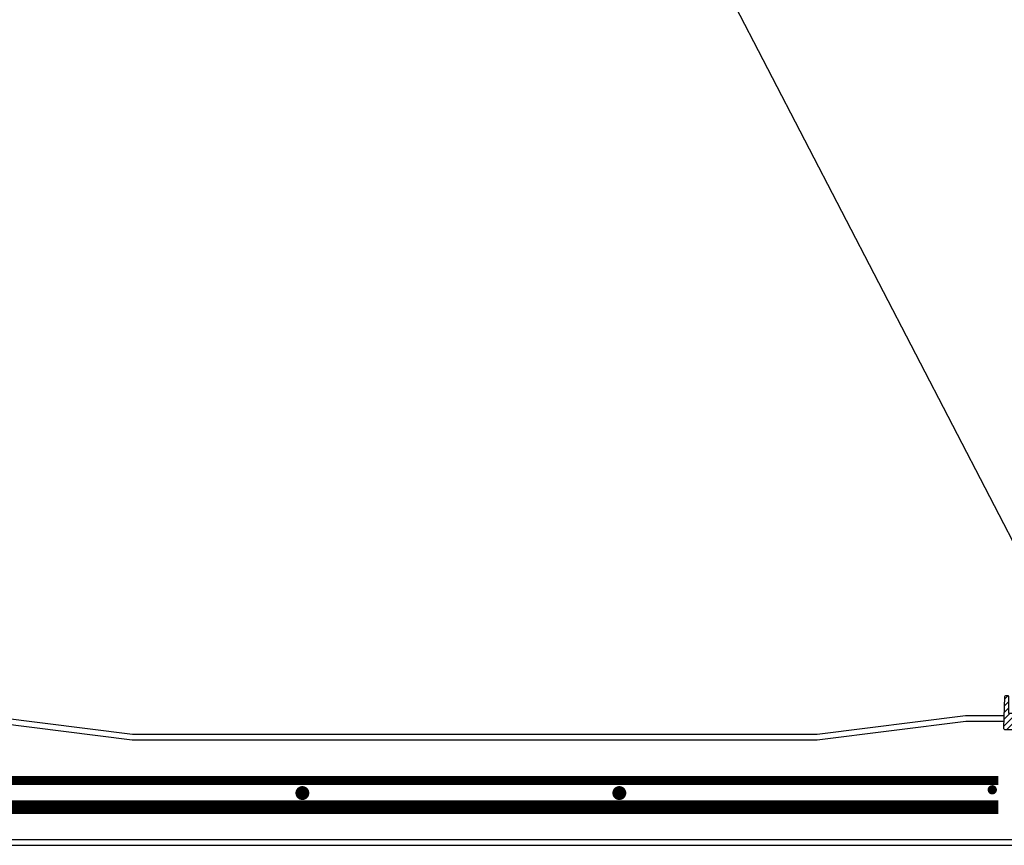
# Model space of a CAD drawing. Extents: x 1529 to 4201, y -422 to 622.
# Tile 3 of 256: x 1904 to 1957, y 120 to 165. Entities that reach past the tile are written whole.
import ezdxf

# ---------------------------------------------------------------- set-up
doc = ezdxf.new("R2010")
doc.units = 0
doc.header["$MEASUREMENT"] = 0
doc.linetypes.add('HIDDEN', pattern=[0.375, 0.25, -0.125])
doc.linetypes.add('TANK-SLAB$0$DASHED', pattern=[0.75, 0.5, -0.25])
for name, color, linetype in [('REBAR', 4, 'TANK-SLAB$0$DASHED'), ('SPILL-BUCKET', 1, 'CONTINUOUS'), ('TANK-SLAB', 6, 'CONTINUOUS'), ('TEXT', 3, 'CONTINUOUS')]:
    doc.layers.add(name, color=color, linetype=linetype)
doc.styles.add('SIMPLEX', font='simplex')
doc.dimstyles.new('DIM48', dxfattribs={"dimscale": 48, "dimtxt": 0.09375, "dimasz": 0.09375, "dimexe": 0.0625, "dimexo": 0.0625, "dimgap": 0.0625, "dimtad": 1, "dimdec": 4, "dimzin": 3, "dimdsep": 46, "dimlunit": 4, "dimtxsty": 'SIMPLEX', "dimcen": 0, "dimclrd": 3, "dimclre": 3, "dimclrt": 3, "dimadec": 0, "dimazin": 0, "dimtfac": 1, "dimtdec": 4, "dimtofl": 0, "dimtmove": 2, "dimatfit": 3, "dimfxl": 1, "dimfrac": 2, "dimtolj": 1, "dimtzin": 3, "dimarcsym": 0})

msp = doc.modelspace()

# ---------------------------------------------------------------- hatches: boundary and pattern name
at = {"layer": 'SPILL-BUCKET'}
h = msp.add_hatch(dxfattribs=at)
h.set_pattern_fill('ANSI31', scale=2, style=0)
h.set_pattern_definition([(45, (8201.23823, -1173.2143), (-0.176776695, 0.176776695), [])])
edge = h.paths.add_edge_path()
edge.add_line((1958.07356, 125.64608), (1958.12302, 127.06253))
edge.add_line((1958.12302, 127.06253), (1958.06481, 127.12495))
edge.add_line((1958.06481, 127.12495), (1957.06671, 127.12495))
edge.add_arc((1957.06639, 127.14026), 0.01531, 181.187215, 271.187215, ccw=False)
edge.add_line((1957.05108, 127.13994), (1957.05108, 128.04617))
edge.add_arc((1957.01983, 128.04617), 0.03125, 0, 90)
edge.add_line((1957.01983, 128.07742), (1956.87802, 128.07742))
edge.add_arc((1956.87802, 128.01492), 0.0625, 90, 178.000024)
edge.add_line((1956.81555, 128.01711), (1956.7578, 126.36318))
edge.add_arc((1956.85149, 126.35991), 0.09375, 178.000024, 270)
edge.add_line((1956.85149, 126.26616), (1957.60596, 126.26616))
edge.add_arc((1957.60592, 126.1412), 0.12496, 1.981123, 89.981076, ccw=False)
edge.add_line((1957.7308, 126.14552), (1957.74825, 125.64608))
edge.add_line((1957.74825, 125.64608), (1958.07356, 125.64608))

# ---------------------------------------------------------------- linework, layer by layer
at = {"layer": 'REBAR', "linetype": 'HIDDEN', "const_width": 0.5}
msp.add_lwpolyline([(1901.61904, 123.51512), (1956.48075, 123.51512)], dxfattribs=at)
at = {"layer": 'REBAR'}
for points, const_width in [([(1919.14779, 122.83954, -1), (1918.77279, 122.83954, -1)], 0.375), ([(1936.23646, 122.83954, -1), (1935.86146, 122.83954, -1)], 0.375), ([(1956.03096, 123.01512, 1), (1956.28096, 123.01512, 1)], 0.25)]:
    msp.add_lwpolyline(points, format="xyb", close=True, dxfattribs=dict(at, const_width=const_width))
at = {"layer": 'REBAR', "const_width": 0.75}
msp.add_lwpolyline([(1901.61904, 122.08062), (1956.48075, 122.08062)], dxfattribs=at)
at = {"layer": 'SPILL-BUCKET', "color": 2, "linetype": 'Continuous'}
msp.add_lwpolyline([(1958.07356, 125.64608), (1958.12302, 127.06253), (1958.06481, 127.12495), (1957.06671, 127.12495, -0.41421356), (1957.05108, 127.13994), (1957.05108, 128.04617, 0.41421356), (1957.01983, 128.07742), (1956.87802, 128.07742, 0.40402635), (1956.81555, 128.01711), (1956.7578, 126.36318, 0.4244747), (1956.85149, 126.26616), (1957.60596, 126.26616, -0.40402598), (1957.7308, 126.14552), (1957.74825, 125.64608), (1958.07356, 125.64608)], format="xyb", dxfattribs=at)
at = {"layer": 'TANK-SLAB', "color": 2, "linetype": 'Continuous'}
for p, q in [((1901.80933, 127.02252), (1909.80933, 126.02252)), ((1946.71141, 126.02252), (1954.71185, 127.02258)), ((1954.71185, 127.02258), (1956.78082, 127.02254)), ((1901.73835, 126.71646), (1909.78987, 125.71002)), ((1946.71141, 125.70759), (1954.73107, 126.71005)), ((1954.73107, 126.71005), (1956.76991, 126.71005)), ((1909.80933, 126.02252), (1946.71141, 126.02246)), ((1909.78987, 125.71002), (1946.71141, 125.70996)), ((1901.0922, 120.33499), (1957.89426, 120.33499)), ((1901.0922, 120.02249), (1957.89426, 120.02249))]:
    msp.add_line(p, q, dxfattribs=at)

# ---------------------------------------------------------------- leaders
at = {"layer": 'TEXT'}
msp.add_leader([(1961.15272, 128.91162), (1913.44048, 220.91714), (1904.27136, 220.91714)], dimstyle='DIM48', override={"dimgap": 0.0625, "dimtad": 0}, dxfattribs=at)

doc.saveas('drawing.dxf')
